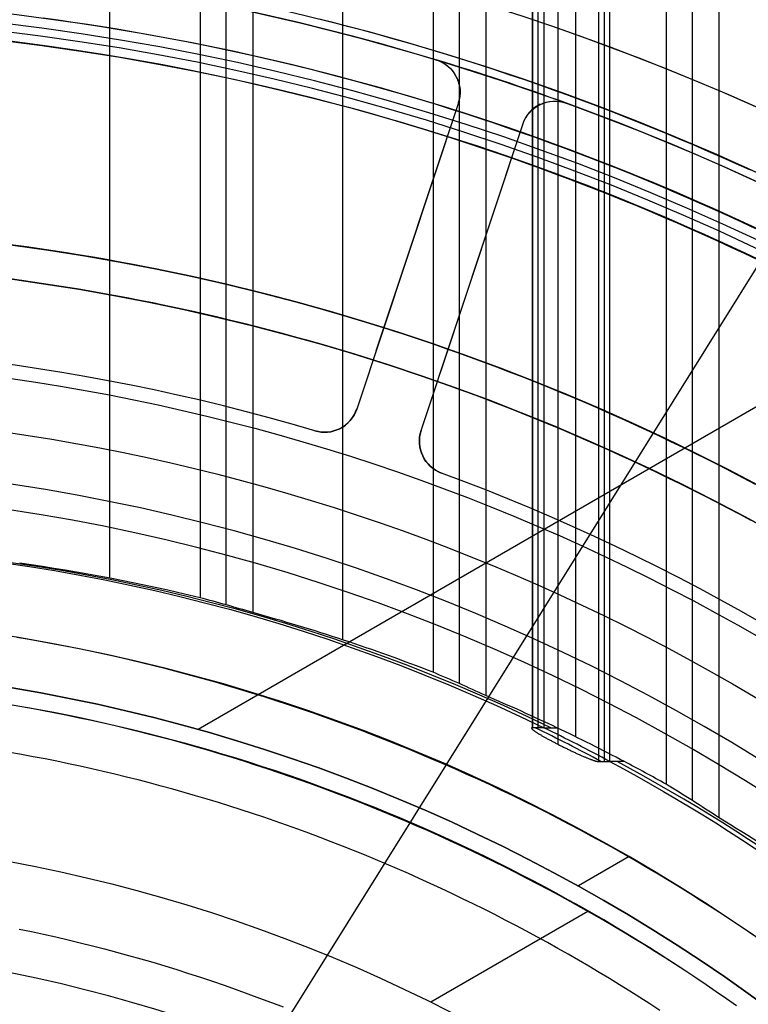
# Model space of a CAD drawing. Extents: x 12963 to 14406, y -2067 to -815.
# Tile 59 of 68: x 13693 to 13714, y -1573 to -1544. Entities that reach past the tile are written whole.
import ezdxf

# ---------------------------------------------------------------- set-up
doc = ezdxf.new("R2010")
doc.units = 0
doc.layers.get('0').update_dxf_attribs({"linetype": 'CONTINUOUS'})
doc.layers.add('COLOR', color=7, linetype='CONTINUOUS')
doc.layers.add('LUZ', color=7, linetype='CONTINUOUS')

msp = doc.modelspace()

# ---------------------------------------------------------------- linework, layer by layer
for p, q in [((13695.521, -1560.22, 66.59), (13695.521, -815.254, 66.59)), ((13698.181, -815.254, 66.96), (13698.181, -1560.794, 66.96)), ((13698.957, -1561.006, 67.383), (13698.957, -815.254, 67.383)), ((13699.734, -815.254, 67.806), (13699.734, -1561.232, 67.806)), ((13702.393, -1562.037, 68.176), (13702.393, -815.254, 68.176)), ((13705.053, -815.254, 68.547), (13705.053, -1562.991, 68.547)), ((13705.83, -1563.327, 68.97), (13705.83, -815.254, 68.97)), ((13706.606, -815.254, 69.393), (13706.606, -1563.679, 69.393)), ((13707.985, -1564.627, 72.816), (13707.985, -815.254, 72.816)), ((13708.154, -1564.627, 72.085), (13708.154, -815.254, 72.085)), ((13708.322, -815.254, 71.354), (13708.322, -1564.627, 71.354)), ((13708.734, -815.254, 74.015), (13708.734, -1565.112, 74.015)), ((13709.266, -1564.896, 69.763), (13709.266, -815.254, 69.763)), ((13709.934, -815.254, 73.266), (13709.934, -1565.623, 73.266)), ((13710.102, -815.254, 72.535), (13710.102, -1565.623, 72.535)), ((13710.271, -1565.623, 71.804), (13710.271, -815.254, 71.804)), ((13711.925, -815.254, 70.133), (13711.925, -1566.289, 70.133)), ((13712.702, -1566.772, 70.556), (13712.702, -815.254, 70.556)), ((13713.478, -815.254, 70.979), (13713.478, -1567.275, 70.979)), ((13707.985, -1142.279, 72.816), (13707.985, -1564.627, 72.816)), ((13718.567, -1552.875, 88.125), (13698.127, -1564.676, 88.125)), ((13708.322, -1564.627, 71.354), (13707.985, -1564.627, 72.816)), ((13708.322, -1564.627, 71.354), (13707.985, -1564.627, 72.816)), ((13708.322, -1564.627, 71.354), (13708.708, -1564.627, 69.685)), ((13709.934, -1565.623, 73.266), (13710.271, -1565.623, 71.804)), ((13710.696, -1565.623, 69.962), (13710.271, -1565.623, 71.804)), ((13710.696, -1565.623, 69.962), (13710.271, -1565.623, 71.804)), ((13710.838, -1568.425, 67.125), (13709.341, -1569.29, 67.125)), ((13709.616, -1570.037, 62.125), (13704.984, -1572.711, 62.125))]:
    msp.add_line(p, q)
at = {"extrusion": (-0.224951, 8.18297e-15, 0.97437)}
msp.add_lwpolyline([(1573.6, 13410.984), (1573.125, 13410.649), (1572.652, 13410.31), (1572.181, 13409.967), (1571.712, 13409.619), (1571.246, 13409.268), (1570.782, 13408.913), (1570.321, 13408.554), (1569.863, 13408.191), (1569.407, 13407.824), (1568.953, 13407.453), (1568.502, 13407.078), (1568.054, 13406.699), (1567.609, 13406.317), (1567.167, 13405.931), (1566.727, 13405.541), (1566.291, 13405.148), (1565.857, 13404.751), (1565.426, 13404.35), (1564.999, 13403.946), (1564.574, 13403.538), (1564.152, 13403.127), (1563.734, 13402.712), (1563.319, 13402.294), (1562.907, 13401.873), (1562.499, 13401.448), (1562.093, 13401.02), (1561.691, 13400.588), (1561.293, 13400.154), (1560.898, 13399.716), (1560.506, 13399.275), (1560.118, 13398.831), (1559.733, 13398.384), (1559.352, 13397.934), (1558.975, 13397.481), (1558.601, 13397.025), (1558.231, 13396.566), (1557.865, 13396.105), (1557.502, 13395.641), (1557.143, 13395.173), (1556.788, 13394.704), (1556.436, 13394.231), (1556.089, 13393.756), (1555.745, 13393.279), (1555.405, 13392.799), (1555.069, 13392.317), (1554.738, 13391.832), (1554.41, 13391.345), (1554.086, 13390.855), (1553.766, 13390.364), (1553.45, 13389.87), (1553.138, 13389.374), (1552.83, 13388.876), (1552.526, 13388.376), (1552.227, 13387.874), (1551.931, 13387.37), (1551.64, 13386.865), (1551.352, 13386.357), (1551.069, 13385.848), (1550.79, 13385.337), (1550.516, 13384.824), (1550.245, 13384.31), (1549.979, 13383.794), (1549.717, 13383.277), (1549.459, 13382.758), (1549.205, 13382.238), (1548.956, 13381.716), (1548.71, 13381.193), (1548.469, 13380.669), (1548.233, 13380.144), (1548, 13379.618), (1547.772, 13379.091), (1547.549, 13378.562), (1547.329, 13378.033), (1547.114, 13377.503), (1546.903, 13376.972), (1546.696, 13376.44), (1546.493, 13375.907), (1546.295, 13375.374), (1546.101, 13374.839), (1545.912, 13374.305), (1545.726, 13373.77), (1545.545, 13373.234), (1545.368, 13372.698), (1545.195, 13372.161), (1545.027, 13371.624), (1544.863, 13371.087), (1544.703, 13370.55), (1544.547, 13370.012), (1544.395, 13369.474), (1544.248, 13368.936), (1544.105, 13368.398), (1543.966, 13367.86), (1543.831, 13367.322), (1543.7, 13366.785), (1543.573, 13366.247), (1543.451, 13365.709), (1543.332, 13365.172), (1543.218, 13364.635), (1543.108, 13364.098), (1543.002, 13363.562), (1542.899, 13363.026), (1542.801, 13362.49), (1542.707, 13361.955), (1542.617, 13361.421), (1542.53, 13360.887), (1542.448, 13360.354), (1542.37, 13359.821), (1542.295, 13359.289), (1542.224, 13358.758), (1542.158, 13358.228), (1542.095, 13357.698), (1542.035, 13357.169), (1541.98, 13356.641), (1541.928, 13356.114), (1541.881, 13355.589), (1541.836, 13355.064), (1541.796, 13354.54), (1541.759, 13354.017), (1541.726, 13353.495), (1541.696, 13352.975), (1541.67, 13352.455), (1541.648, 13351.937), (1541.629, 13351.42), (1541.613, 13350.904), (1541.601, 13350.39), (1541.593, 13349.877), (1541.588, 13349.365), (1541.586, 13348.855), (1541.588, 13348.336), (1541.593, 13347.815), (1541.602, 13347.293), (1541.614, 13346.77), (1541.63, 13346.245), (1541.65, 13345.719), (1541.673, 13345.191), (1541.7, 13344.662), (1541.731, 13344.132), (1541.765, 13343.601), (1541.803, 13343.069), (1541.845, 13342.536), (1541.891, 13342.001), (1541.941, 13341.466), (1541.994, 13340.929), (1542.052, 13340.392), (1542.113, 13339.854), (1542.178, 13339.314), (1542.248, 13338.774), (1542.321, 13338.234), (1542.398, 13337.692), (1542.48, 13337.15), (1542.565, 13336.607), (1542.654, 13336.063), (1542.748, 13335.519), (1542.846, 13334.974), (1542.948, 13334.429), (1543.054, 13333.883), (1543.164, 13333.337), (1543.278, 13332.791), (1543.397, 13332.244), (1543.52, 13331.697), (1543.647, 13331.15), (1543.778, 13330.603), (1543.914, 13330.056), (1544.054, 13329.508), (1544.198, 13328.961), (1544.346, 13328.413), (1544.499, 13327.866), (1544.657, 13327.319), (1544.818, 13326.772), (1544.984, 13326.225), (1545.154, 13325.679), (1545.329, 13325.132), (1545.508, 13324.587), (1545.692, 13324.041), (1545.88, 13323.497), (1546.072, 13322.953), (1546.269, 13322.409), (1546.47, 13321.866), (1546.676, 13321.324), (1546.886, 13320.783), (1547.1, 13320.242), (1547.319, 13319.702), (1547.542, 13319.164), (1547.77, 13318.626), (1548.002, 13318.089), (1548.238, 13317.554), (1548.479, 13317.019), (1548.725, 13316.486), (1548.975, 13315.954), (1549.229, 13315.423), (1549.487, 13314.894), (1549.75, 13314.367), (1550.018, 13313.84), (1550.289, 13313.316), (1550.565, 13312.793), (1550.846, 13312.271), (1551.131, 13311.751), (1551.42, 13311.234), (1551.713, 13310.718), (1552.011, 13310.203), (1552.313, 13309.691), (1552.619, 13309.181), (1552.929, 13308.673), (1553.244, 13308.167), (1553.563, 13307.663), (1553.886, 13307.161), (1554.213, 13306.662), (1554.544, 13306.165), (1554.88, 13305.67), (1555.219, 13305.178), (1555.563, 13304.688), (1555.911, 13304.201), (1556.262, 13303.716), (1556.618, 13303.234), (1556.978, 13302.755), (1557.341, 13302.278), (1557.709, 13301.804), (1558.08, 13301.333), (1558.455, 13300.865), (1558.834, 13300.4), (1559.217, 13299.938), (1559.603, 13299.479), (1559.993, 13299.023), (1560.387, 13298.57), (1560.785, 13298.121), (1561.186, 13297.674), (1561.591, 13297.231), (1561.999, 13296.791), (1562.41, 13296.355), (1562.826, 13295.922), (1563.244, 13295.492), (1563.666, 13295.066), (1564.091, 13294.644), (1564.52, 13294.225), (1564.951, 13293.809), (1565.386, 13293.398), (1565.824, 13292.99), (1566.265, 13292.585), (1566.71, 13292.185), (1567.157, 13291.788), (1567.607, 13291.395), (1568.06, 13291.006), (1568.516, 13290.621), (1568.975, 13290.24), (1569.436, 13289.863), (1569.901, 13289.49), (1570.368, 13289.12), (1570.837, 13288.755), (1571.309, 13288.394), (1571.784, 13288.037), (1572.261, 13287.685), (1572.741, 13287.336), (1573.223, 13286.992), (1573.707, 13286.652), (1574.194, 13286.316), (1574.683, 13285.984)], dxfattribs=at)
at = {"extrusion": (-0.224951, -1.72503e-14, 0.97437)}
msp.add_lwpolyline([(1572.843, 13285.984), (1572.377, 13286.321), (1571.913, 13286.663), (1571.452, 13287.008), (1570.993, 13287.357), (1570.536, 13287.71), (1570.082, 13288.067), (1569.63, 13288.427), (1569.181, 13288.792), (1568.735, 13289.16), (1568.291, 13289.531), (1567.85, 13289.907), (1567.411, 13290.286), (1566.976, 13290.669), (1566.543, 13291.055), (1566.113, 13291.445), (1565.686, 13291.839), (1565.262, 13292.236), (1564.84, 13292.636), (1564.422, 13293.04), (1564.007, 13293.448), (1563.595, 13293.858), (1563.186, 13294.272), (1562.781, 13294.69), (1562.378, 13295.11), (1561.979, 13295.534), (1561.583, 13295.961), (1561.19, 13296.391), (1560.801, 13296.824), (1560.415, 13297.26), (1560.032, 13297.699), (1559.653, 13298.141), (1559.278, 13298.586), (1558.906, 13299.034), (1558.537, 13299.485), (1558.172, 13299.938), (1557.811, 13300.395), (1557.453, 13300.854), (1557.099, 13301.315), (1556.749, 13301.779), (1556.402, 13302.246), (1556.06, 13302.715), (1555.72, 13303.187), (1555.385, 13303.661), (1555.054, 13304.138), (1554.726, 13304.617), (1554.402, 13305.098), (1554.082, 13305.581), (1553.766, 13306.066), (1553.454, 13306.554), (1553.146, 13307.044), (1552.842, 13307.535), (1552.542, 13308.029), (1552.246, 13308.525), (1551.954, 13309.022), (1551.666, 13309.521), (1551.381, 13310.022), (1551.101, 13310.525), (1550.826, 13311.03), (1550.554, 13311.536), (1550.286, 13312.043), (1550.022, 13312.553), (1549.763, 13313.063), (1549.507, 13313.575), (1549.256, 13314.089), (1549.009, 13314.603), (1548.766, 13315.119), (1548.527, 13315.636), (1548.292, 13316.155), (1548.061, 13316.674), (1547.835, 13317.195), (1547.613, 13317.716), (1547.395, 13318.239), (1547.181, 13318.762), (1546.971, 13319.286), (1546.766, 13319.811), (1546.564, 13320.337), (1546.367, 13320.864), (1546.174, 13321.391), (1545.985, 13321.919), (1545.8, 13322.447), (1545.62, 13322.976), (1545.443, 13323.505), (1545.271, 13324.035), (1545.103, 13324.565), (1544.938, 13325.095), (1544.778, 13325.626), (1544.623, 13326.157), (1544.471, 13326.688), (1544.323, 13327.219), (1544.18, 13327.75), (1544.04, 13328.281), (1543.905, 13328.813), (1543.773, 13329.344), (1543.646, 13329.875), (1543.523, 13330.406), (1543.403, 13330.937), (1543.288, 13331.467), (1543.176, 13331.997), (1543.069, 13332.527), (1542.965, 13333.057), (1542.866, 13333.586), (1542.77, 13334.115), (1542.678, 13334.643), (1542.591, 13335.17), (1542.506, 13335.697), (1542.426, 13336.224), (1542.35, 13336.75), (1542.277, 13337.275), (1542.208, 13337.799), (1542.143, 13338.323), (1542.082, 13338.846), (1542.024, 13339.368), (1541.97, 13339.889), (1541.92, 13340.409), (1541.873, 13340.928), (1541.83, 13341.446), (1541.791, 13341.964), (1541.755, 13342.48), (1541.722, 13342.995), (1541.693, 13343.509), (1541.668, 13344.022), (1541.646, 13344.533), (1541.628, 13345.044), (1541.613, 13345.553), (1541.601, 13346.061), (1541.593, 13346.567), (1541.588, 13347.072), (1541.586, 13347.576), (1541.588, 13348.102), (1541.593, 13348.63), (1541.602, 13349.159), (1541.615, 13349.689), (1541.631, 13350.221), (1541.652, 13350.754), (1541.675, 13351.288), (1541.703, 13351.824), (1541.735, 13352.361), (1541.77, 13352.899), (1541.809, 13353.438), (1541.852, 13353.978), (1541.899, 13354.52), (1541.95, 13355.062), (1542.005, 13355.606), (1542.064, 13356.15), (1542.127, 13356.696), (1542.194, 13357.242), (1542.265, 13357.789), (1542.341, 13358.337), (1542.42, 13358.886), (1542.503, 13359.436), (1542.591, 13359.986), (1542.683, 13360.536), (1542.779, 13361.088), (1542.879, 13361.64), (1542.984, 13362.192), (1543.093, 13362.745), (1543.206, 13363.298), (1543.323, 13363.851), (1543.445, 13364.405), (1543.571, 13364.959), (1543.702, 13365.514), (1543.837, 13366.068), (1543.976, 13366.622), (1544.12, 13367.177), (1544.268, 13367.731), (1544.421, 13368.286), (1544.578, 13368.84), (1544.739, 13369.394), (1544.905, 13369.948), (1545.076, 13370.502), (1545.251, 13371.055), (1545.43, 13371.608), (1545.614, 13372.161), (1545.802, 13372.713), (1545.995, 13373.264), (1546.193, 13373.815), (1546.395, 13374.365), (1546.602, 13374.914), (1546.813, 13375.463), (1547.028, 13376.011), (1547.249, 13376.558), (1547.473, 13377.104), (1547.703, 13377.649), (1547.937, 13378.193), (1548.175, 13378.735), (1548.418, 13379.277), (1548.665, 13379.817), (1548.917, 13380.356), (1549.174, 13380.894), (1549.435, 13381.43), (1549.7, 13381.965), (1549.97, 13382.498), (1550.245, 13383.03), (1550.523, 13383.56), (1550.807, 13384.089), (1551.095, 13384.615), (1551.387, 13385.14), (1551.684, 13385.663), (1551.985, 13386.184), (1552.29, 13386.703), (1552.6, 13387.22), (1552.914, 13387.735), (1553.233, 13388.247), (1553.556, 13388.758), (1553.883, 13389.266), (1554.214, 13389.772), (1554.55, 13390.275), (1554.89, 13390.776), (1555.234, 13391.275), (1555.582, 13391.771), (1555.934, 13392.264), (1556.291, 13392.755), (1556.651, 13393.243), (1557.016, 13393.728), (1557.385, 13394.21), (1557.757, 13394.69), (1558.134, 13395.166), (1558.515, 13395.64), (1558.899, 13396.11), (1559.287, 13396.578), (1559.68, 13397.042), (1560.076, 13397.503), (1560.475, 13397.961), (1560.879, 13398.416), (1561.286, 13398.867), (1561.697, 13399.315), (1562.111, 13399.76), (1562.529, 13400.201), (1562.95, 13400.639), (1563.375, 13401.073), (1563.804, 13401.503), (1564.236, 13401.93), (1564.671, 13402.353), (1565.109, 13402.772), (1565.551, 13403.188), (1565.996, 13403.6), (1566.444, 13404.008), (1566.895, 13404.412), (1567.349, 13404.812), (1567.806, 13405.208), (1568.267, 13405.601), (1568.73, 13405.989), (1569.196, 13406.373), (1569.665, 13406.753), (1570.136, 13407.129), (1570.611, 13407.501), (1571.088, 13407.868), (1571.567, 13408.232), (1572.049, 13408.591), (1572.534, 13408.946), (1573.021, 13409.296), (1573.511, 13409.643), (1574.003, 13409.985), (1574.497, 13410.322), (1574.993, 13410.655), (1575.492, 13410.984)], dxfattribs=at)
at = {"extrusion": (-0.224951, -5.02199e-14, 0.97437)}
msp.add_lwpolyline([(1579.05, 13285.984), (1578.54, 13286.293), (1578.031, 13286.607), (1577.525, 13286.925), (1577.02, 13287.248), (1576.518, 13287.576), (1576.018, 13287.908), (1575.521, 13288.245), (1575.025, 13288.586), (1574.533, 13288.932), (1574.042, 13289.283), (1573.554, 13289.638), (1573.069, 13289.997), (1572.587, 13290.361), (1572.107, 13290.729), (1571.63, 13291.102), (1571.155, 13291.479), (1570.684, 13291.86), (1570.216, 13292.245), (1569.75, 13292.635), (1569.288, 13293.029), (1568.828, 13293.427), (1568.372, 13293.829), (1567.919, 13294.236), (1567.469, 13294.646), (1567.023, 13295.06), (1566.58, 13295.478), (1566.14, 13295.901), (1565.704, 13296.327), (1565.271, 13296.757), (1564.842, 13297.19), (1564.417, 13297.628), (1563.995, 13298.069), (1563.577, 13298.513), (1563.162, 13298.962), (1562.751, 13299.413), (1562.344, 13299.869), (1561.941, 13300.327), (1561.542, 13300.79), (1561.147, 13301.255), (1560.756, 13301.724), (1560.369, 13302.196), (1559.985, 13302.671), (1559.606, 13303.149), (1559.231, 13303.63), (1558.861, 13304.115), (1558.494, 13304.602), (1558.132, 13305.092), (1557.774, 13305.585), (1557.42, 13306.081), (1557.07, 13306.579), (1556.725, 13307.08), (1556.385, 13307.584), (1556.048, 13308.09), (1555.716, 13308.599), (1555.389, 13309.11), (1555.066, 13309.623), (1554.747, 13310.139), (1554.433, 13310.657), (1554.124, 13311.177), (1553.819, 13311.7), (1553.519, 13312.224), (1553.223, 13312.75), (1552.932, 13313.278), (1552.646, 13313.808), (1552.364, 13314.34), (1552.087, 13314.874), (1551.814, 13315.409), (1551.546, 13315.946), (1551.283, 13316.485), (1551.025, 13317.024), (1550.771, 13317.566), (1550.522, 13318.108), (1550.278, 13318.652), (1550.038, 13319.198), (1549.804, 13319.744), (1549.573, 13320.292), (1549.348, 13320.84), (1549.127, 13321.39), (1548.911, 13321.94), (1548.7, 13322.491), (1548.494, 13323.044), (1548.292, 13323.596), (1548.095, 13324.15), (1547.903, 13324.704), (1547.715, 13325.259), (1547.532, 13325.814), (1547.354, 13326.37), (1547.181, 13326.926), (1547.012, 13327.482), (1546.848, 13328.038), (1546.688, 13328.595), (1546.533, 13329.152), (1546.383, 13329.709), (1546.237, 13330.266), (1546.096, 13330.823), (1545.96, 13331.38), (1545.828, 13331.937), (1545.701, 13332.494), (1545.578, 13333.05), (1545.46, 13333.606), (1545.346, 13334.162), (1545.236, 13334.717), (1545.132, 13335.272), (1545.031, 13335.826), (1544.935, 13336.38), (1544.844, 13336.933), (1544.756, 13337.486), (1544.674, 13338.037), (1544.595, 13338.589), (1544.521, 13339.139), (1544.451, 13339.688), (1544.385, 13340.237), (1544.323, 13340.784), (1544.266, 13341.331), (1544.213, 13341.876), (1544.164, 13342.421), (1544.119, 13342.964), (1544.078, 13343.506), (1544.041, 13344.047), (1544.008, 13344.587), (1543.979, 13345.125), (1543.954, 13345.663), (1543.933, 13346.198), (1543.916, 13346.733), (1543.903, 13347.266), (1543.894, 13347.797), (1543.888, 13348.327), (1543.886, 13348.855), (1543.888, 13349.374), (1543.893, 13349.894), (1543.902, 13350.415), (1543.915, 13350.938), (1543.932, 13351.463), (1543.952, 13351.988), (1543.976, 13352.515), (1544.004, 13353.043), (1544.035, 13353.573), (1544.071, 13354.104), (1544.11, 13354.636), (1544.153, 13355.169), (1544.201, 13355.703), (1544.252, 13356.238), (1544.307, 13356.774), (1544.366, 13357.311), (1544.429, 13357.849), (1544.497, 13358.388), (1544.568, 13358.928), (1544.644, 13359.468), (1544.724, 13360.01), (1544.807, 13360.551), (1544.896, 13361.094), (1544.988, 13361.637), (1545.084, 13362.181), (1545.185, 13362.725), (1545.29, 13363.27), (1545.4, 13363.815), (1545.514, 13364.361), (1545.632, 13364.907), (1545.754, 13365.453), (1545.881, 13365.999), (1546.012, 13366.546), (1546.148, 13367.093), (1546.288, 13367.639), (1546.432, 13368.186), (1546.581, 13368.733), (1546.734, 13369.279), (1546.892, 13369.825), (1547.055, 13370.372), (1547.222, 13370.918), (1547.393, 13371.463), (1547.569, 13372.008), (1547.749, 13372.553), (1547.934, 13373.097), (1548.123, 13373.641), (1548.317, 13374.184), (1548.516, 13374.727), (1548.719, 13375.269), (1548.927, 13375.81), (1549.139, 13376.35), (1549.356, 13376.889), (1549.577, 13377.427), (1549.803, 13377.965), (1550.033, 13378.501), (1550.268, 13379.036), (1550.508, 13379.57), (1550.752, 13380.103), (1551, 13380.634), (1551.254, 13381.164), (1551.511, 13381.693), (1551.773, 13382.22), (1552.04, 13382.746), (1552.311, 13383.27), (1552.587, 13383.792), (1552.867, 13384.313), (1553.152, 13384.831), (1553.441, 13385.348), (1553.734, 13385.864), (1554.032, 13386.377), (1554.334, 13386.888), (1554.641, 13387.397), (1554.952, 13387.904), (1555.267, 13388.409), (1555.587, 13388.911), (1555.911, 13389.411), (1556.239, 13389.909), (1556.572, 13390.405), (1556.909, 13390.898), (1557.25, 13391.388), (1557.595, 13391.876), (1557.944, 13392.361), (1558.297, 13392.844), (1558.655, 13393.323), (1559.016, 13393.8), (1559.382, 13394.274), (1559.752, 13394.746), (1560.125, 13395.214), (1560.503, 13395.679), (1560.884, 13396.141), (1561.269, 13396.6), (1561.658, 13397.056), (1562.051, 13397.509), (1562.448, 13397.958), (1562.848, 13398.404), (1563.252, 13398.846), (1563.659, 13399.286), (1564.07, 13399.721), (1564.485, 13400.154), (1564.903, 13400.582), (1565.325, 13401.008), (1565.75, 13401.429), (1566.178, 13401.847), (1566.61, 13402.261), (1567.045, 13402.671), (1567.484, 13403.077), (1567.925, 13403.48), (1568.37, 13403.879), (1568.817, 13404.274), (1569.268, 13404.664), (1569.722, 13405.051), (1570.178, 13405.434), (1570.638, 13405.813), (1571.1, 13406.187), (1571.565, 13406.558), (1572.033, 13406.924), (1572.503, 13407.286), (1572.977, 13407.644), (1573.452, 13407.998), (1573.93, 13408.347), (1574.411, 13408.692), (1574.894, 13409.033), (1575.38, 13409.369), (1575.867, 13409.701), (1576.357, 13410.028), (1576.849, 13410.351), (1577.344, 13410.67), (1577.84, 13410.984)], dxfattribs=at)
at = {"extrusion": (-0.224951, 2.14461e-14, 0.97437)}
msp.add_lwpolyline([(1579.357, 13410.63), (1578.843, 13410.323), (1578.331, 13410.01), (1577.821, 13409.693), (1577.313, 13409.372), (1576.807, 13409.045), (1576.304, 13408.714), (1575.802, 13408.378), (1575.303, 13408.038), (1574.807, 13407.693), (1574.313, 13407.343), (1573.821, 13406.989), (1573.332, 13406.63), (1572.846, 13406.267), (1572.363, 13405.9), (1571.882, 13405.528), (1571.404, 13405.151), (1570.929, 13404.77), (1570.457, 13404.385), (1569.987, 13403.996), (1569.521, 13403.602), (1569.058, 13403.204), (1568.598, 13402.802), (1568.142, 13402.396), (1567.688, 13401.986), (1567.238, 13401.572), (1566.791, 13401.153), (1566.348, 13400.731), (1565.908, 13400.305), (1565.472, 13399.875), (1565.039, 13399.441), (1564.61, 13399.003), (1564.184, 13398.562), (1563.762, 13398.117), (1563.344, 13397.668), (1562.93, 13397.215), (1562.519, 13396.759), (1562.113, 13396.3), (1561.71, 13395.837), (1561.311, 13395.371), (1560.917, 13394.901), (1560.526, 13394.429), (1560.139, 13393.953), (1559.757, 13393.473), (1559.379, 13392.991), (1559.004, 13392.506), (1558.634, 13392.017), (1558.269, 13391.526), (1557.907, 13391.032), (1557.55, 13390.535), (1557.198, 13390.035), (1556.849, 13389.532), (1556.505, 13389.027), (1556.166, 13388.52), (1555.831, 13388.009), (1555.5, 13387.497), (1555.174, 13386.982), (1554.853, 13386.464), (1554.536, 13385.945), (1554.224, 13385.423), (1553.916, 13384.899), (1553.613, 13384.372), (1553.314, 13383.844), (1553.02, 13383.314), (1552.731, 13382.782), (1552.447, 13382.248), (1552.167, 13381.713), (1551.892, 13381.175), (1551.621, 13380.636), (1551.356, 13380.096), (1551.095, 13379.554), (1550.838, 13379.01), (1550.587, 13378.466), (1550.34, 13377.919), (1550.098, 13377.372), (1549.861, 13376.823), (1549.629, 13376.273), (1549.401, 13375.723), (1549.179, 13375.171), (1548.961, 13374.618), (1548.747, 13374.064), (1548.539, 13373.51), (1548.335, 13372.954), (1548.136, 13372.398), (1547.942, 13371.842), (1547.753, 13371.285), (1547.568, 13370.727), (1547.388, 13370.169), (1547.213, 13369.61), (1547.042, 13369.051), (1546.876, 13368.492), (1546.715, 13367.933), (1546.559, 13367.373), (1546.407, 13366.814), (1546.26, 13366.254), (1546.118, 13365.694), (1545.98, 13365.135), (1545.847, 13364.575), (1545.718, 13364.016), (1545.594, 13363.457), (1545.475, 13362.898), (1545.36, 13362.34), (1545.25, 13361.782), (1545.144, 13361.225), (1545.042, 13360.668), (1544.945, 13360.111), (1544.853, 13359.555), (1544.765, 13359), (1544.681, 13358.446), (1544.602, 13357.892), (1544.527, 13357.339), (1544.456, 13356.787), (1544.39, 13356.236), (1544.328, 13355.686), (1544.27, 13355.137), (1544.216, 13354.588), (1544.166, 13354.041), (1544.121, 13353.495), (1544.08, 13352.951), (1544.042, 13352.407), (1544.009, 13351.865), (1543.98, 13351.324), (1543.955, 13350.784), (1543.934, 13350.246), (1543.917, 13349.709), (1543.903, 13349.174), (1543.894, 13348.64), (1543.888, 13348.107), (1543.886, 13347.576), (1543.888, 13347.065), (1543.893, 13346.552), (1543.902, 13346.037), (1543.914, 13345.521), (1543.93, 13345.004), (1543.95, 13344.485), (1543.973, 13343.965), (1544, 13343.444), (1544.031, 13342.922), (1544.066, 13342.398), (1544.104, 13341.874), (1544.146, 13341.348), (1544.192, 13340.821), (1544.242, 13340.293), (1544.296, 13339.765), (1544.353, 13339.235), (1544.415, 13338.704), (1544.48, 13338.173), (1544.55, 13337.64), (1544.623, 13337.107), (1544.701, 13336.573), (1544.783, 13336.039), (1544.868, 13335.503), (1544.958, 13334.967), (1545.052, 13334.431), (1545.15, 13333.894), (1545.252, 13333.357), (1545.359, 13332.819), (1545.469, 13332.281), (1545.584, 13331.742), (1545.703, 13331.203), (1545.826, 13330.664), (1545.954, 13330.125), (1546.086, 13329.586), (1546.222, 13329.047), (1546.363, 13328.507), (1546.507, 13327.968), (1546.657, 13327.428), (1546.81, 13326.889), (1546.968, 13326.35), (1547.13, 13325.811), (1547.297, 13325.273), (1547.468, 13324.735), (1547.643, 13324.197), (1547.823, 13323.659), (1548.007, 13323.122), (1548.196, 13322.586), (1548.389, 13322.05), (1548.586, 13321.515), (1548.788, 13320.981), (1548.995, 13320.448), (1549.205, 13319.915), (1549.421, 13319.383), (1549.64, 13318.852), (1549.864, 13318.322), (1550.093, 13317.793), (1550.326, 13317.266), (1550.563, 13316.739), (1550.805, 13316.214), (1551.051, 13315.69), (1551.302, 13315.167), (1551.557, 13314.646), (1551.817, 13314.126), (1552.08, 13313.607), (1552.349, 13313.09), (1552.621, 13312.575), (1552.898, 13312.062), (1553.179, 13311.55), (1553.465, 13311.04), (1553.755, 13310.532), (1554.049, 13310.026), (1554.348, 13309.521), (1554.65, 13309.019), (1554.957, 13308.519), (1555.269, 13308.021), (1555.584, 13307.525), (1555.904, 13307.032), (1556.228, 13306.54), (1556.555, 13306.051), (1556.887, 13305.565), (1557.224, 13305.081), (1557.564, 13304.599), (1557.908, 13304.12), (1558.256, 13303.644), (1558.609, 13303.17), (1558.965, 13302.699), (1559.325, 13302.231), (1559.689, 13301.765), (1560.057, 13301.303), (1560.428, 13300.843), (1560.804, 13300.387), (1561.183, 13299.933), (1561.566, 13299.483), (1561.953, 13299.035), (1562.343, 13298.591), (1562.737, 13298.15), (1563.135, 13297.712), (1563.536, 13297.278), (1563.941, 13296.847), (1564.349, 13296.419), (1564.76, 13295.995), (1565.175, 13295.574), (1565.593, 13295.157), (1566.015, 13294.744), (1566.439, 13294.334), (1566.867, 13293.927), (1567.299, 13293.525), (1567.733, 13293.126), (1568.17, 13292.731), (1568.61, 13292.34), (1569.054, 13291.952), (1569.5, 13291.568), (1569.949, 13291.189), (1570.401, 13290.813), (1570.856, 13290.441), (1571.313, 13290.074), (1571.773, 13289.71), (1572.236, 13289.35), (1572.702, 13288.995), (1573.169, 13288.643), (1573.64, 13288.296), (1574.113, 13287.953), (1574.588, 13287.614), (1575.065, 13287.28), (1575.545, 13286.949), (1576.027, 13286.623), (1576.511, 13286.302), (1576.997, 13285.984)], dxfattribs=at)
for points in [[(13714.579, -1549.925), (13714.18, -1549.739), (13713.781, -1549.555), (13713.38, -1549.373), (13712.978, -1549.194), (13712.575, -1549.017), (13712.17, -1548.843), (13711.765, -1548.671), (13711.359, -1548.502), (13710.952, -1548.335), (13710.544, -1548.17), (13710.134, -1548.008), (13709.724, -1547.849), (13709.313, -1547.692), (13708.901, -1547.538), (13708.488, -1547.386), (13708.074, -1547.237), (13707.659, -1547.09), (13707.243, -1546.946), (13706.827, -1546.804), (13706.409, -1546.665), (13705.991, -1546.529), (13705.572, -1546.395), (13705.152, -1546.263), (13704.731, -1546.135), (13704.31, -1546.009), (13703.887, -1545.885), (13703.464, -1545.764), (13703.04, -1545.646), (13702.616, -1545.531), (13702.19, -1545.418), (13701.764, -1545.308), (13701.338, -1545.2), (13700.91, -1545.095), (13700.482, -1544.993), (13700.054, -1544.893), (13699.625, -1544.796), (13699.195, -1544.702), (13698.764, -1544.611), (13698.333, -1544.522), (13697.902, -1544.436), (13697.47, -1544.352), (13697.037, -1544.271), (13696.604, -1544.193), (13696.17, -1544.117), (13695.736, -1544.044), (13695.302, -1543.974), (13694.867, -1543.907), (13694.431, -1543.842), (13693.996, -1543.779), (13693.559, -1543.72)], [(13714.402, -1548.19), (13713.993, -1548.005), (13713.582, -1547.822), (13713.171, -1547.641), (13712.758, -1547.463), (13712.345, -1547.288), (13711.93, -1547.115), (13711.514, -1546.944), (13711.098, -1546.777), (13710.68, -1546.611), (13710.261, -1546.449), (13709.841, -1546.288), (13709.421, -1546.131), (13708.999, -1545.976), (13708.576, -1545.823), (13708.153, -1545.674), (13707.728, -1545.526), (13707.303, -1545.382), (13706.877, -1545.24), (13706.45, -1545.1), (13706.022, -1544.964), (13705.593, -1544.83), (13705.164, -1544.698), (13704.733, -1544.57), (13704.302, -1544.444), (13703.87, -1544.32), (13703.437, -1544.2), (13703.004, -1544.082), (13702.57, -1543.967), (13702.135, -1543.854), (13701.699, -1543.744)], [(13714.562, -1557.455), (13714.209, -1557.268), (13713.855, -1557.084), (13713.5, -1556.902), (13713.144, -1556.723), (13712.787, -1556.545), (13712.429, -1556.369), (13712.07, -1556.196), (13711.71, -1556.025), (13711.348, -1555.856), (13710.986, -1555.689), (13710.623, -1555.525), (13710.259, -1555.362), (13709.894, -1555.202), (13709.527, -1555.044), (13709.16, -1554.889), (13708.792, -1554.735), (13708.423, -1554.584), (13708.053, -1554.435), (13707.683, -1554.288), (13707.311, -1554.144), (13706.939, -1554.002), (13706.565, -1553.862), (13706.191, -1553.724), (13705.816, -1553.589), (13705.44, -1553.456), (13705.063, -1553.325), (13704.686, -1553.197), (13704.308, -1553.071), (13703.929, -1552.947), (13703.549, -1552.826), (13703.168, -1552.707), (13702.787, -1552.591), (13702.405, -1552.476), (13702.023, -1552.365), (13701.639, -1552.255), (13701.255, -1552.148), (13700.871, -1552.043), (13700.485, -1551.941), (13700.099, -1551.841), (13699.713, -1551.744), (13699.326, -1551.649), (13698.938, -1551.556), (13698.549, -1551.466), (13698.161, -1551.378), (13697.771, -1551.293), (13697.381, -1551.21), (13696.991, -1551.129), (13696.6, -1551.051), (13696.208, -1550.975), (13695.816, -1550.902), (13695.424, -1550.831), (13695.031, -1550.763), (13694.638, -1550.697), (13694.244, -1550.633), (13693.85, -1550.572), (13693.455, -1550.513), (13693.061, -1550.457), (13692.665, -1550.403)], [(13714.438, -1558.523), (13714.092, -1558.337), (13713.745, -1558.154), (13713.397, -1557.973), (13713.047, -1557.794), (13712.697, -1557.617), (13712.345, -1557.442), (13711.992, -1557.269), (13711.639, -1557.098), (13711.284, -1556.93), (13710.928, -1556.763), (13710.572, -1556.599), (13710.214, -1556.437), (13709.855, -1556.277), (13709.496, -1556.119), (13709.135, -1555.964), (13708.774, -1555.811), (13708.412, -1555.66), (13708.048, -1555.511), (13707.684, -1555.364), (13707.319, -1555.22), (13706.953, -1555.077), (13706.586, -1554.937), (13706.219, -1554.8), (13705.85, -1554.664), (13705.481, -1554.531), (13705.111, -1554.4), (13704.74, -1554.272), (13704.368, -1554.145), (13703.996, -1554.021), (13703.623, -1553.899), (13703.249, -1553.78), (13702.874, -1553.663), (13702.499, -1553.548), (13702.123, -1553.436), (13701.746, -1553.326), (13701.369, -1553.218), (13700.991, -1553.112), (13700.612, -1553.009), (13700.232, -1552.909), (13699.852, -1552.81), (13699.472, -1552.714), (13699.091, -1552.621), (13698.709, -1552.53), (13698.326, -1552.441), (13697.943, -1552.354), (13697.56, -1552.27), (13697.176, -1552.189), (13696.791, -1552.109), (13696.406, -1552.032), (13696.021, -1551.958), (13695.635, -1551.886), (13695.249, -1551.816), (13694.862, -1551.748), (13694.475, -1551.683), (13694.087, -1551.621), (13693.699, -1551.56), (13693.311, -1551.503), (13692.922, -1551.447), (13692.533, -1551.394)], [(13714.542, -1570.768), (13714.231, -1570.557), (13713.919, -1570.348), (13713.606, -1570.141), (13713.291, -1569.936), (13712.975, -1569.733), (13712.657, -1569.533), (13712.338, -1569.334), (13712.017, -1569.138), (13711.696, -1568.944), (13711.372, -1568.752), (13711.048, -1568.563), (13710.722, -1568.376), (13710.395, -1568.19), (13710.067, -1568.008), (13709.737, -1567.827), (13709.407, -1567.649), (13709.075, -1567.473), (13708.742, -1567.299), (13708.407, -1567.127), (13708.072, -1566.958), (13707.735, -1566.791), (13707.397, -1566.626), (13707.058, -1566.464), (13706.718, -1566.304), (13706.377, -1566.146), (13706.035, -1565.991), (13705.692, -1565.838), (13705.348, -1565.687), (13705.003, -1565.539), (13704.656, -1565.393), (13704.309, -1565.25), (13703.961, -1565.109), (13703.612, -1564.97), (13703.262, -1564.833), (13702.911, -1564.7), (13702.559, -1564.568), (13702.206, -1564.439), (13701.852, -1564.312), (13701.498, -1564.188), (13701.142, -1564.066), (13700.786, -1563.947), (13700.429, -1563.83), (13700.071, -1563.716), (13699.713, -1563.604), (13699.353, -1563.495), (13698.993, -1563.388), (13698.633, -1563.284), (13698.271, -1563.182), (13697.909, -1563.083), (13697.546, -1562.986), (13697.183, -1562.892), (13696.818, -1562.8), (13696.454, -1562.711), (13696.088, -1562.625), (13695.722, -1562.541), (13695.356, -1562.459), (13694.989, -1562.381), (13694.621, -1562.304), (13694.253, -1562.231), (13693.884, -1562.16), (13693.515, -1562.092), (13693.145, -1562.026), (13692.775, -1561.963)], [(13713.11, -1572.202), (13712.809, -1572.001), (13712.507, -1571.801), (13712.204, -1571.604), (13711.9, -1571.409), (13711.594, -1571.216), (13711.286, -1571.025), (13710.978, -1570.836), (13710.668, -1570.649), (13710.357, -1570.465), (13710.045, -1570.282), (13709.731, -1570.102), (13709.416, -1569.923), (13709.1, -1569.747), (13708.783, -1569.574), (13708.464, -1569.402), (13708.145, -1569.232), (13707.824, -1569.065), (13707.502, -1568.9), (13707.179, -1568.737), (13706.855, -1568.576), (13706.53, -1568.418), (13706.203, -1568.261), (13705.876, -1568.107), (13705.548, -1567.955), (13705.218, -1567.806), (13704.888, -1567.658), (13704.556, -1567.513), (13704.224, -1567.371), (13703.89, -1567.23), (13703.556, -1567.092), (13703.221, -1566.956), (13702.885, -1566.823), (13702.548, -1566.691), (13702.21, -1566.562), (13701.871, -1566.436), (13701.531, -1566.311), (13701.191, -1566.19), (13700.849, -1566.07), (13700.507, -1565.953), (13700.164, -1565.838), (13699.82, -1565.725), (13699.476, -1565.615), (13699.131, -1565.508), (13698.785, -1565.402), (13698.438, -1565.3), (13698.091, -1565.199), (13697.743, -1565.101), (13697.394, -1565.006), (13697.044, -1564.912), (13696.694, -1564.822), (13696.344, -1564.734), (13695.993, -1564.648), (13695.641, -1564.564), (13695.288, -1564.484), (13694.935, -1564.405), (13694.582, -1564.33), (13694.228, -1564.256), (13693.873, -1564.185), (13693.518, -1564.117), (13693.163, -1564.051), (13692.807, -1563.988)], [(13711.743, -1572.958), (13711.448, -1572.766), (13711.151, -1572.576), (13710.854, -1572.388), (13710.555, -1572.202), (13710.254, -1572.018), (13709.953, -1571.836), (13709.65, -1571.657), (13709.346, -1571.479), (13709.041, -1571.303), (13708.735, -1571.13), (13708.427, -1570.959), (13708.118, -1570.789), (13707.808, -1570.622), (13707.497, -1570.457), (13707.185, -1570.295), (13706.872, -1570.134), (13706.558, -1569.975), (13706.242, -1569.819), (13705.926, -1569.665), (13705.608, -1569.512), (13705.29, -1569.363), (13704.97, -1569.215), (13704.649, -1569.069), (13704.328, -1568.926), (13704.005, -1568.785), (13703.682, -1568.646), (13703.357, -1568.509), (13703.032, -1568.375), (13702.706, -1568.242), (13702.379, -1568.112), (13702.051, -1567.985), (13701.722, -1567.859), (13701.392, -1567.736), (13701.061, -1567.615), (13700.73, -1567.496), (13700.398, -1567.38), (13700.065, -1567.266), (13699.731, -1567.154), (13699.397, -1567.045), (13699.061, -1566.938), (13698.725, -1566.833), (13698.389, -1566.73), (13698.051, -1566.63), (13697.713, -1566.533), (13697.375, -1566.437), (13697.035, -1566.344), (13696.695, -1566.254), (13696.355, -1566.165), (13696.013, -1566.08), (13695.672, -1565.996), (13695.329, -1565.915), (13694.986, -1565.836), (13694.643, -1565.76), (13694.299, -1565.686), (13693.954, -1565.615), (13693.609, -1565.546), (13693.264, -1565.48), (13692.918, -1565.416), (13692.572, -1565.354)], [(13692.844, -1570.56), (13693.206, -1570.635), (13693.567, -1570.712), (13693.928, -1570.793), (13694.288, -1570.876), (13694.647, -1570.962), (13695.005, -1571.051), (13695.363, -1571.143), (13695.72, -1571.237), (13696.076, -1571.335), (13696.432, -1571.435), (13696.787, -1571.538), (13697.141, -1571.644), (13697.494, -1571.753), (13697.846, -1571.864), (13698.198, -1571.979), (13698.548, -1572.096), (13698.898, -1572.216), (13699.246, -1572.338), (13699.594, -1572.464), (13699.94, -1572.592), (13700.286, -1572.723), (13700.631, -1572.856)], [(13714.002, -1572.819), (13713.706, -1572.611), (13713.409, -1572.406), (13713.11, -1572.202)]]:
    msp.add_lwpolyline(points)
msp.add_polyline3d([(13707.985, -1564.627, 72.816), (13707.98, -1564.627, 72.839), (13707.975, -1564.627, 72.863), (13707.971, -1564.628, 72.887), (13707.968, -1564.629, 72.912), (13707.965, -1564.63, 72.936), (13707.963, -1564.632, 72.961), (13707.961, -1564.634, 72.986), (13707.96, -1564.636, 73.011), (13707.96, -1564.639, 73.036), (13707.96, -1564.641, 73.061), (13707.961, -1564.644, 73.086), (13707.962, -1564.648, 73.111), (13707.964, -1564.651, 73.136), (13707.967, -1564.655, 73.161), (13707.97, -1564.659, 73.186), (13707.974, -1564.664, 73.211), (13707.979, -1564.669, 73.235), (13707.984, -1564.674, 73.26), (13707.99, -1564.679, 73.284), (13707.996, -1564.684, 73.308), (13708.003, -1564.69, 73.332), (13708.01, -1564.696, 73.355), (13708.018, -1564.702, 73.378), (13708.027, -1564.709, 73.401), (13708.036, -1564.715, 73.424), (13708.046, -1564.722, 73.446), (13708.056, -1564.729, 73.468), (13708.066, -1564.736, 73.489), (13708.077, -1564.744, 73.51), (13708.088, -1564.751, 73.531), (13708.099, -1564.759, 73.551), (13708.111, -1564.766, 73.571), (13708.125, -1564.775, 73.591), (13708.138, -1564.784, 73.611), (13708.153, -1564.792, 73.631), (13708.167, -1564.802, 73.651), (13708.183, -1564.811, 73.671), (13708.199, -1564.82, 73.69), (13708.215, -1564.83, 73.708), (13708.232, -1564.84, 73.727), (13708.25, -1564.85, 73.745), (13708.267, -1564.861, 73.762), (13708.286, -1564.871, 73.779), (13708.304, -1564.882, 73.796), (13708.323, -1564.893, 73.812), (13708.343, -1564.904, 73.828), (13708.363, -1564.915, 73.843), (13708.383, -1564.926, 73.858), (13708.404, -1564.937, 73.872), (13708.424, -1564.949, 73.885), (13708.446, -1564.96, 73.898), (13708.467, -1564.972, 73.911), (13708.489, -1564.984, 73.923), (13708.51, -1564.995, 73.934), (13708.533, -1565.007, 73.945), (13708.555, -1565.019, 73.955), (13708.577, -1565.031, 73.964), (13708.599, -1565.042, 73.973), (13708.622, -1565.054, 73.982), (13708.644, -1565.066, 73.99), (13708.667, -1565.078, 73.997), (13708.69, -1565.089, 74.004), (13708.712, -1565.101, 74.01), (13708.734, -1565.112, 74.015), (13708.757, -1565.124, 74.02), (13708.78, -1565.136, 74.024), (13708.803, -1565.147, 74.028), (13708.827, -1565.159, 74.032), (13708.851, -1565.171, 74.035), (13708.875, -1565.183, 74.037), (13708.899, -1565.195, 74.039), (13708.923, -1565.207, 74.04), (13708.947, -1565.219, 74.04), (13708.972, -1565.231, 74.04), (13708.997, -1565.243, 74.04), (13709.021, -1565.255, 74.039), (13709.046, -1565.267, 74.037), (13709.071, -1565.279, 74.034), (13709.095, -1565.291, 74.031), (13709.12, -1565.303, 74.028), (13709.145, -1565.314, 74.023), (13709.169, -1565.326, 74.018), (13709.193, -1565.337, 74.013), (13709.218, -1565.349, 74.007), (13709.242, -1565.36, 74), (13709.266, -1565.371, 73.992), (13709.289, -1565.382, 73.984), (13709.313, -1565.392, 73.976), (13709.336, -1565.403, 73.967), (13709.359, -1565.413, 73.957), (13709.382, -1565.423, 73.947), (13709.404, -1565.433, 73.936), (13709.426, -1565.443, 73.925), (13709.447, -1565.452, 73.914), (13709.469, -1565.462, 73.901), (13709.489, -1565.471, 73.889), (13709.509, -1565.479, 73.876), (13709.528, -1565.487, 73.863), (13709.547, -1565.495, 73.85), (13709.566, -1565.503, 73.836), (13709.584, -1565.511, 73.821), (13709.603, -1565.518, 73.806), (13709.621, -1565.525, 73.79), (13709.639, -1565.533, 73.774), (13709.657, -1565.54, 73.757), (13709.674, -1565.546, 73.74), (13709.691, -1565.553, 73.722), (13709.708, -1565.559, 73.704), (13709.724, -1565.565, 73.685), (13709.74, -1565.571, 73.666), (13709.755, -1565.577, 73.646), (13709.77, -1565.582, 73.626), (13709.785, -1565.587, 73.606), (13709.798, -1565.591, 73.585), (13709.812, -1565.596, 73.563), (13709.825, -1565.6, 73.542), (13709.837, -1565.603, 73.52), (13709.849, -1565.607, 73.498), (13709.86, -1565.61, 73.475), (13709.87, -1565.612, 73.452), (13709.88, -1565.615, 73.43), (13709.89, -1565.617, 73.406), (13709.899, -1565.619, 73.383), (13709.907, -1565.62, 73.36), (13709.915, -1565.621, 73.336), (13709.922, -1565.622, 73.313), (13709.928, -1565.623, 73.289), (13709.934, -1565.623, 73.266)])
at = {"extrusion": (0, 0, -1)}
for centre, radius in [((-13684.047, -1614.829, -259.625), 65), ((-13684.047, -1614.829, -89.375), 70.942), ((-13684.047, -1614.829, -46.5), 70.942), ((-13684.047, -1614.829, -259.625), 64), ((-13684.047, -1614.829, -88.125), 52.091), ((-13684.047, -1614.829, -62.125), 47.035), ((-13684.047, -1614.829, -199.625), 40)]:
    msp.add_arc(centre, radius, 330, 150, dxfattribs=at)
for centre, radius, start, end in [((13684.047, -1614.829, 89.375), 73.242, 30, 210), ((13684.047, -1614.829, 46.5), 71.742, 52.5, 187.5), ((13684.047, -1614.829, 88.63), 71.445, 30, 210), ((13684.047, -1614.829, 89.056), 71.211, 30, 210), ((13684.047, -1614.829, 88.125), 70.939, 75, 165), ((13684.047, -1614.829, 68.687), 73.242, 30, 71.5923), ((13683.647, -1615.641, 88.125), 71.828, 52.64102, 74.85898), ((13684.047, -1614.829, 88.125), 70.939, 52.5, 75), ((13684.047, -1614.829, 67.937), 70.942, 30, 73.7266), ((13684.047, -1614.829, 245.683), 65, 30, 210), ((13684.047, -1614.829, 245.683), 64, 30, 210), ((13684.047, -1614.829, 211.391), 58.013, 30, 210), ((13684.047, -1614.829, 212.055), 57.262, 30, 210), ((13684.047, -1614.829, 67.125), 53.582, 30, 210), ((13684.047, -1614.829, 65.621), 53.582, 30, 210), ((13684.047, -1614.829, 67.125), 52.091, 30, 210), ((13684.047, -1614.829, 77.625), 52.091, 30, 210), ((13684.047, -1614.829, 62.125), 51.591, 55.7143, 83.8753), ((13684.047, -1614.829, 105.125), 43.818, 30, 210), ((13684.047, -1614.829, 52.54), 42.506, 30, 210)]:
    msp.add_arc(centre, radius, start, end)
at = {"extrusion": (0.224951, -1.42924e-08, -0.97437)}
msp.add_arc((-1615.243, 13349.074, 3014.176), 56, 334.5736, 25.3274, dxfattribs=at)
at = {"extrusion": (-0.224951, -6.9721e-08, 0.97437)}
for centre, start, end in [((1615.248, 13349.073, -3015.092), 154.6726, 205.4264), ((1615.248, 13349.073, -3015.123), 122.3923, 152.3865)]:
    msp.add_arc(centre, 56, start, end, dxfattribs=at)
at = {"extrusion": (-0.137922, 1.83748e-08, 0.990443)}
msp.add_arc((1615.66, 13563.37, -1822.955), 56.418, 166.5374, 172.0895, dxfattribs=at)
at = {"extrusion": (-0.47827, -1.92372e-07, 0.878213)}
msp.add_arc((1619.201, 12048.424, -6492.621), 59.945, 165.22362, 166.96519, dxfattribs=at)
at = {"extrusion": (-0.137922, 2.98914e-08, 0.990443)}
msp.add_arc((1615.619, 13563.325, -1822.332), 56.377, 158.9985, 164.7438, dxfattribs=at)
at = {"extrusion": (-0.47827, 6.30021e-10, 0.878213)}
msp.add_arc((1618.709, 12048.053, -6494.514), 59.435, 157.80247, 159.63233, dxfattribs=at)
at = {"extrusion": (-0.137922, 6.04792e-08, 0.990443)}
msp.add_arc((1615.573, 13563.287, -1821.708), 56.33, 154.7595, 157.1232, dxfattribs=at)
at = {"extrusion": (-0.224951, -6.97264e-08, 0.97437)}
msp.add_arc((1615.248, 13349.073, -3013.042), 56, 152.3865, 154.6725, dxfattribs=at)
at = {"extrusion": (-0.224966, -3.00781e-05, 0.974367)}
msp.add_arc((1617.074, 13348.818, -3014.328), 56.001, 152.379, 154.6651, dxfattribs=at)
at = {"extrusion": (-0.137922, 1.16486e-09, 0.990443)}
msp.add_arc((1615.561, 13563.295, -1821.708), 56.31, 152.4788, 154.7595, dxfattribs=at)
at = {"extrusion": (0.224951, -1.18388e-08, -0.97437)}
msp.add_arc((-1615.243, 13349.074, 3014.176), 56, 27.6135, 57.6076, dxfattribs=at)
at = {"extrusion": (-0.137921, 6.07815e-07, 0.990443)}
msp.add_arc((1615.484, 13563.311, -1821.705), 56.292, 151.0459, 152.479, dxfattribs=at)
at = {"extrusion": (-0.47827, -5.19986e-11, 0.878213)}
msp.add_arc((1618.064, 12047.831, -6496.407), 58.72, 149.87544, 151.85129, dxfattribs=at)
at = {"extrusion": (-0.137922, 3.0463e-08, 0.990443)}
msp.add_arc((1615.489, 13563.28, -1821.084), 56.23, 142.4104, 149.0362, dxfattribs=at)
at = {"layer": 'COLOR'}
for p, q in [((13705.141, -1544.942, 30.3), (13705.141, -1544.942, 23.298)), ((13705.746, -1545.452, 30.3), (13705.746, -1545.452, 23.43)), ((13705.801, -1546.215, 23.733), (13702.804, -1555.234, 27.784)), ((13705.801, -1546.215, 30.3), (13702.804, -1555.234, 30.3)), ((13705.801, -1546.215, 27.017), (13703.371, -1553.526, 27.017)), ((13705.801, -1546.215, 30.3), (13705.801, -1546.215, 23.733)), ((13708.199, -1546.267, 30.3), (13708.199, -1546.267, 23.43)), ((13708.989, -1546.222, 23.298), (13708.989, -1546.222, 30.3)), ((13704.701, -1555.865, 30.3), (13707.698, -1546.846, 30.3)), ((13704.701, -1555.865, 27.784), (13707.698, -1546.846, 23.734)), ((13705.269, -1554.157, 27.017), (13707.698, -1546.846, 27.017)), ((13707.698, -1546.846, 23.734), (13707.698, -1546.846, 30.3)), ((13704.302, -1550.725, 25.759), (13704.302, -1550.725, 30.3)), ((13706.2, -1551.356, 25.759), (13706.2, -1551.356, 30.3)), ((13702.804, -1555.234, 27.784), (13702.804, -1555.234, 30.3)), ((13702.303, -1555.813, 30.3), (13702.303, -1555.813, 28.083)), ((13702.303, -1555.813, 28.083), (13702.303, -1555.813, 30.3)), ((13701.57, -1555.878, 30.3), (13701.57, -1555.878, 28.2)), ((13704.701, -1555.865, 30.3), (13704.701, -1555.865, 27.784)), ((13704.756, -1556.629, 28.083), (13704.756, -1556.629, 30.3)), ((13705.305, -1557.119, 28.2), (13705.305, -1557.119, 30.3))]:
    msp.add_line(p, q, dxfattribs=at)
for points in [[(13705.801, -1546.215, 23.733), (13705.808, -1546.192, 23.723), (13705.815, -1546.168, 23.713), (13705.821, -1546.145, 23.702), (13705.827, -1546.122, 23.692), (13705.832, -1546.098, 23.682), (13705.836, -1546.075, 23.672), (13705.84, -1546.051, 23.662), (13705.843, -1546.027, 23.652), (13705.846, -1546.004, 23.642), (13705.848, -1545.98, 23.632), (13705.85, -1545.956, 23.622), (13705.851, -1545.932, 23.612), (13705.852, -1545.909, 23.602), (13705.852, -1545.884, 23.593), (13705.851, -1545.86, 23.583), (13705.85, -1545.836, 23.573), (13705.848, -1545.811, 23.563), (13705.845, -1545.786, 23.553), (13705.842, -1545.762, 23.544), (13705.839, -1545.738, 23.535), (13705.834, -1545.714, 23.525), (13705.83, -1545.69, 23.516), (13705.824, -1545.666, 23.507), (13705.818, -1545.642, 23.498), (13705.812, -1545.619, 23.49), (13705.805, -1545.596, 23.481), (13705.797, -1545.573, 23.473), (13705.789, -1545.55, 23.465), (13705.78, -1545.527, 23.457), (13705.77, -1545.505, 23.448), (13705.76, -1545.482, 23.44), (13705.749, -1545.459, 23.433), (13705.738, -1545.436, 23.425), (13705.726, -1545.414, 23.417), (13705.713, -1545.392, 23.41), (13705.7, -1545.37, 23.403), (13705.686, -1545.349, 23.396), (13705.672, -1545.328, 23.389), (13705.658, -1545.307, 23.383), (13705.642, -1545.287, 23.376), (13705.627, -1545.268, 23.37), (13705.611, -1545.249, 23.365), (13705.594, -1545.23, 23.359), (13705.577, -1545.211, 23.354), (13705.56, -1545.193, 23.349), (13705.542, -1545.176, 23.344), (13705.523, -1545.158, 23.339), (13705.503, -1545.141, 23.334), (13705.483, -1545.124, 23.33), (13705.462, -1545.108, 23.326), (13705.441, -1545.092, 23.322), (13705.42, -1545.077, 23.319), (13705.399, -1545.062, 23.315), (13705.377, -1545.049, 23.312), (13705.355, -1545.035, 23.31), (13705.332, -1545.023, 23.307), (13705.309, -1545.01, 23.305), (13705.286, -1544.999, 23.303), (13705.263, -1544.988, 23.302), (13705.239, -1544.978, 23.301), (13705.215, -1544.968, 23.3), (13705.19, -1544.959, 23.299), (13705.166, -1544.95, 23.299), (13705.141, -1544.942, 23.298)], [(13704.701, -1555.865, 27.784), (13704.694, -1555.888, 27.794), (13704.688, -1555.91, 27.804), (13704.682, -1555.933, 27.814), (13704.676, -1555.956, 27.824), (13704.671, -1555.978, 27.834), (13704.667, -1556.001, 27.843), (13704.663, -1556.024, 27.853), (13704.659, -1556.046, 27.863), (13704.656, -1556.069, 27.872), (13704.654, -1556.092, 27.882), (13704.652, -1556.115, 27.891), (13704.651, -1556.137, 27.901), (13704.65, -1556.16, 27.91), (13704.65, -1556.183, 27.919), (13704.651, -1556.207, 27.929), (13704.652, -1556.231, 27.938), (13704.653, -1556.254, 27.947), (13704.655, -1556.278, 27.957), (13704.658, -1556.302, 27.966), (13704.661, -1556.325, 27.975), (13704.664, -1556.348, 27.983), (13704.669, -1556.372, 27.992), (13704.673, -1556.395, 28.001), (13704.679, -1556.417, 28.009), (13704.684, -1556.44, 28.018), (13704.691, -1556.463, 28.026), (13704.698, -1556.485, 28.034), (13704.705, -1556.508, 28.042), (13704.713, -1556.53, 28.049), (13704.722, -1556.551, 28.057), (13704.731, -1556.573, 28.064), (13704.74, -1556.596, 28.072), (13704.751, -1556.618, 28.079), (13704.762, -1556.64, 28.087), (13704.773, -1556.661, 28.094), (13704.785, -1556.683, 28.101), (13704.798, -1556.704, 28.107), (13704.811, -1556.724, 28.114), (13704.824, -1556.744, 28.12), (13704.838, -1556.764, 28.126), (13704.852, -1556.784, 28.131), (13704.867, -1556.803, 28.137), (13704.882, -1556.821, 28.142), (13704.898, -1556.839, 28.147), (13704.914, -1556.857, 28.152), (13704.931, -1556.875, 28.157), (13704.948, -1556.893, 28.161), (13704.966, -1556.91, 28.166), (13704.985, -1556.927, 28.17), (13705.004, -1556.944, 28.174), (13705.023, -1556.96, 28.177), (13705.043, -1556.975, 28.181), (13705.063, -1556.99, 28.184), (13705.083, -1557.005, 28.187), (13705.104, -1557.019, 28.189), (13705.125, -1557.032, 28.191), (13705.146, -1557.045, 28.193), (13705.168, -1557.057, 28.195), (13705.19, -1557.069, 28.197), (13705.212, -1557.08, 28.198), (13705.235, -1557.09, 28.199), (13705.258, -1557.101, 28.199), (13705.281, -1557.11, 28.2), (13705.305, -1557.119, 28.2)]]:
    msp.add_polyline3d(points, dxfattribs=at)
at = {"layer": 'COLOR', "extrusion": (0, 0, -1)}
for centre, radius, start, end in [((-13684.047, -1614.829, 10.541), 152.392, 333.38158, 153.38158), ((-13684.047, -1614.829, -18.688), 83.816, 333.38158, 153.38158), ((-13684.047, -1614.829, -22.446), 75, 63.38158, 153.38158), ((-13684.047, -1614.829, -32.973), 75, 63.38158, 243.38158), ((-13684.047, -1614.829, -17.309), 81.95, 82.63968, 134.14271), ((-13684.047, -1614.829, -43.5), 73, 63.38158, 243.38158), ((-13684.047, -1614.829, -43.5), 73, 63.38158, 243.38158), ((-13684.047, -1614.829, -33.399), 73, 63.38158, 243.38158), ((-13684.047, -1614.829, -43.5), 75, 63.38158, 243.38158), ((-13684.047, -1614.829, -26.2), 61.092, 333.38158, 153.38158), ((-13704.852, -1545.9, -30.3), 1, 106.7949, 198.3816), ((-13704.852, -1545.9, -26.799), 1, 106.7949, 198.3816), ((-13708.647, -1547.161, -26.799), 1, 18.3816, 109.9784), ((-13708.647, -1547.161, -30.3), 1, 18.3816, 63.3816), ((-13708.647, -1547.161, -30.3), 1, 63.3816, 109.9784), ((-13684.047, -1614.829, 10.541), 152.392, 153.38158, 333.38158), ((-13684.056, -1614.825, -28.2), 59.5, 333.38158, 153.38158), ((-13684.056, -1614.825, -26.2), 59.5, 333.38158, 153.38158), ((-13684.047, -1614.829, -43.5), 75, 243.38158, 63.38158), ((-13684.047, -1614.829, -32.973), 75, 243.38158, 63.38158), ((-13684.047, -1614.829, -43.5), 73, 243.38158, 63.38158), ((-13684.047, -1614.829, -43.5), 73, 243.38158, 63.38158), ((-13684.047, -1614.829, -33.399), 73, 243.38158, 63.38158), ((-13684.056, -1614.825, -27.2), 59.5, 333.38158, 153.38158), ((-13701.855, -1554.919, -30.3), 1, 198.3805, 243.3818), ((-13701.855, -1554.919, -30.3), 1, 243.3815, 286.5546), ((-13705.65, -1556.181, -30.3), 1, 290.2212, 18.3816)]:
    msp.add_arc(centre, radius, start, end, dxfattribs=at)
at = {"layer": 'COLOR'}
for centre, radius, start, end in [((13684.047, -1614.829, -35.8), 153, 26.61842, 206.61842), ((13684.047, -1614.829, -11.461), 153, 26.61842, 206.61842), ((13684.047, -1614.829, -23.63), 153, 26.61842, 206.61842), ((13684.047, -1614.829, -10.909), 152.834, 26.61842, 206.61842), ((13684.047, -1614.829, -35.8), 150, 26.61842, 206.61842), ((13684.047, -1614.829, 23.298), 73, 73.20507, 115.01946), ((13684.052, -1614.815, 30.3), 72.986, 70.02125, 73.20538), ((13684.047, -1614.829, 23.298), 73, 28.21016, 70.02156), ((13684.047, -1614.829, -11.461), 153, 206.61842, 26.61842), ((13684.047, -1614.829, -35.8), 153, 206.61842, 26.61842), ((13684.047, -1614.829, -23.63), 153, 206.61842, 26.61842), ((13684.047, -1614.829, -10.909), 152.834, 206.61842, 26.61842), ((13684.047, -1614.829, -35.8), 150, 206.61842, 26.61842), ((13684.047, -1614.829, 30.3), 61.5, 73.44632, 114.77634), ((13684.047, -1614.829, 28.2), 61.5, 73.44632, 114.77634), ((13684.047, -1614.829, 29.25), 61.5, 73.44632, 114.77634), ((13701.855, -1554.919, 29.042), 1, 296.6185, 341.6184), ((13701.855, -1554.919, 29.192), 1, 253.4463, 296.6185), ((13705.65, -1556.181, 29.042), 1, 161.6184, 249.7788), ((13684.047, -1614.829, 30.3), 61.5, 28.45218, 69.77876), ((13684.047, -1614.829, 28.2), 61.5, 28.45218, 69.77876), ((13684.047, -1614.829, 29.25), 61.5, 28.45218, 69.77876)]:
    msp.add_arc(centre, radius, start, end, dxfattribs=at)
at = {"layer": 'COLOR', "extrusion": (0.129963, 0.369761, 0.919992)}
msp.add_arc((-13446.213, -2829.87, 1231.371), 1.14, 318.8982, 1.2311, dxfattribs=at)
at = {"layer": 'COLOR', "extrusion": (0.132587, 0.365374, 0.92137)}
msp.add_arc((-13414.194, -2959.422, 1274.15), 0.966, 270.483, 319.5474, dxfattribs=at)
at = {"layer": 'COLOR', "extrusion": (0.11621, 0.374749, 0.919814)}
msp.add_arc((-13547.465, -2355.926, 1035.14), 1.134, 136.8085, 179.3071, dxfattribs=at)
at = {"layer": 'COLOR', "extrusion": (0.113119, 0.379714, 0.918162)}
msp.add_arc((-13575.471, -2212.446, 985.015), 0.958, 90.4557, 136.2418, dxfattribs=at)
at = {"layer": 'LUZ'}
for p, q in [((13757.394, -1482.553, -34.05), (13597.323, -1738.746, -34.05)), ((13757.394, -1482.553, -32.55), (13597.323, -1738.746, -32.55))]:
    msp.add_line(p, q, dxfattribs=at)

doc.saveas('drawing.dxf')
